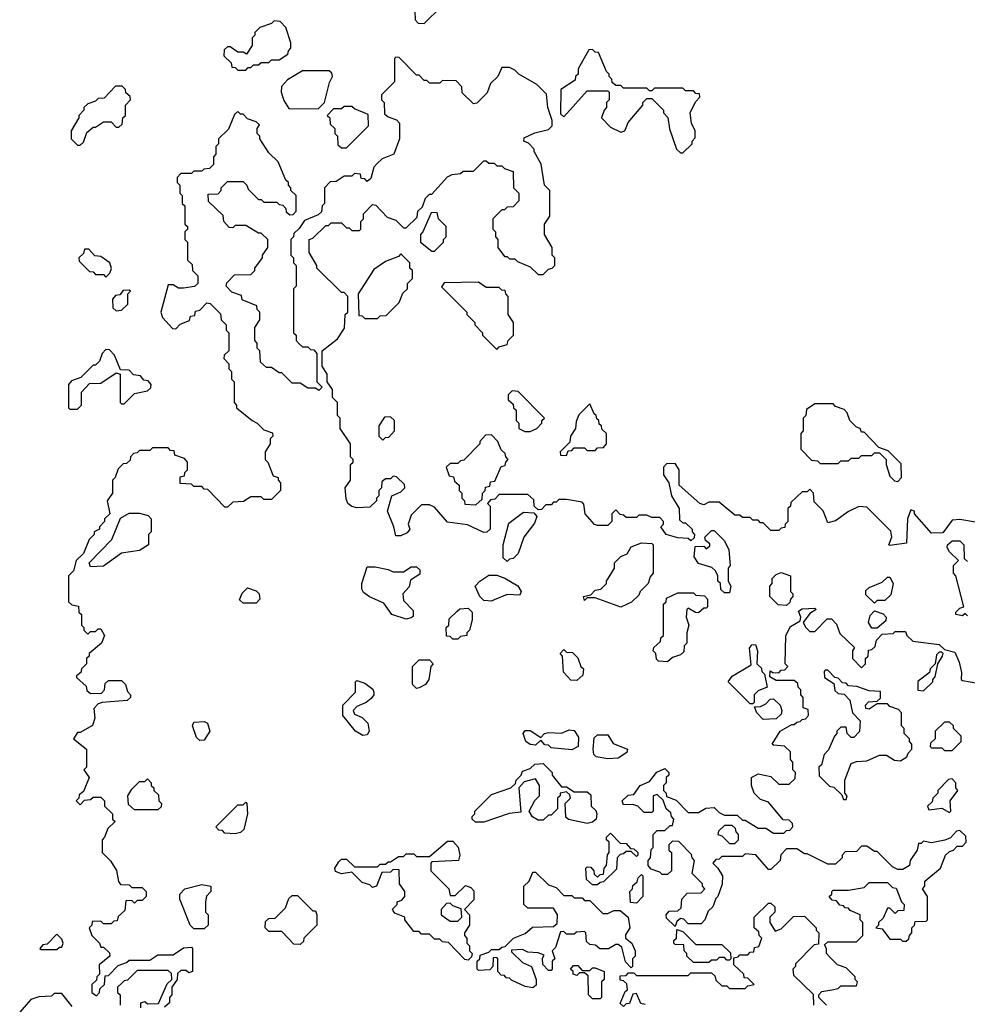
# Model space of a CAD drawing. Extents: x 2769579 to 2883812, y 684207 to 828660.
# Tile 19 of 256: x 2780172 to 2783834, y 733589 to 737395. Entities that reach past the tile are written whole.
import ezdxf

# ---------------------------------------------------------------- set-up
doc = ezdxf.new("R2010")
doc.units = 0

msp = doc.modelspace()

# ---------------------------------------------------------------- linework, layer by layer
at = {"layer": '0CON02XD'}
for points in [[(2781735, 737380), (2781800, 737445), (2781800, 737455), (2781785, 737470), (2781775, 737470), (2781740, 737505), (2781735, 737520), (2781725, 737520), (2781635, 737600), (2781610, 737575), (2781610, 737535), (2781620, 737525), (2781630, 737475), (2781651.7, 737451.7), (2781685, 737440), (2781698.3, 737428.3), (2781700, 737395), (2781711.7, 737381.7), (2781735, 737380)], [(2781045, 737200), (2781055, 737210), (2781065, 737210), (2781075, 737220), (2781095, 737220), (2781105, 737230), (2781135, 737230), (2781145, 737240), (2781175, 737240), (2781208.3, 737261.7), (2781210, 737275), (2781220, 737285), (2781220, 737305), (2781200, 737365), (2781178.3, 737388.3), (2781155, 737390), (2781145, 737380), (2781100, 737365), (2781080, 737345), (2781080, 737335), (2781070, 737325), (2781070, 737295), (2781048.3, 737261.7), (2781035, 737270), (2781015, 737270), (2780985, 737290), (2780975, 737290), (2780961.7, 737278.3), (2780960, 737255), (2780988.3, 737228.3), (2780991.7, 737211.7), (2781005, 737210), (2781015, 737200), (2781045, 737200)], [(2782735, 736880), (2782770, 736915), (2782770, 736925), (2782781.7, 736938.3), (2782782.5, 736965), (2782767.5, 736995), (2782762.5, 737035), (2782783, 737077), (2782800, 737095), (2782798.3, 737108.3), (2782785, 737110), (2782775, 737120), (2782745, 737120), (2782735, 737130), (2782625, 737130), (2782615, 737120), (2782605, 737120), (2782595, 737130), (2782505, 737130), (2782495, 737140), (2782475, 737140), (2782461.7, 737151.7), (2782460, 737165), (2782450, 737175), (2782450, 737185), (2782440, 737195), (2782408.3, 737268.3), (2782395, 737270), (2782385, 737280), (2782371.7, 737278.3), (2782330, 737205), (2782330, 737185), (2782320, 737175), (2782318.3, 737161.7), (2782262.5, 737125), (2782261.7, 737031.7), (2782275, 737020), (2782365, 737120), (2782445, 737120), (2782450, 737115), (2782450, 737085), (2782440, 737075), (2782440, 737055), (2782430, 737045), (2782420, 737015), (2782455, 736980), (2782495, 736960), (2782510, 736965), (2782523, 736997), (2782580, 737065), (2782580, 737075), (2782595, 737090), (2782615, 737090), (2782660, 737045), (2782660, 737035), (2782677, 737017), (2782683, 736973), (2782710, 736895), (2782725, 736880), (2782735, 736880)], [(2783865, 735452.5), (2783805, 735462.5), (2783775, 735460), (2783738.8, 735411.2), (2783695, 735410), (2783630, 735485), (2783630, 735495), (2783615, 735500), (2783602.5, 735465), (2783598.3, 735371.7), (2783535, 735362.5), (2783530, 735365), (2783542.5, 735395), (2783538.3, 735418.3), (2783445, 735510), (2783415, 735512.5), (2783375, 735493.3), (2783325, 735457.5), (2783295, 735450), (2783277, 735497), (2783241.7, 735531.7), (2783240, 735565), (2783225, 735580), (2783215, 735570), (2783195, 735570), (2783151.7, 735528.3), (2783150, 735515), (2783140, 735505), (2783140, 735455), (2783130, 735445), (2783128.3, 735431.7), (2783115, 735430), (2783105, 735420), (2783075, 735420), (2783045, 735450), (2783035, 735450), (2783025, 735460), (2783005, 735460), (2782995, 735470), (2782965, 735470), (2782955, 735480), (2782935, 735480), (2782875, 735530), (2782835, 735530), (2782815, 735520), (2782800, 735525), (2782720, 735595), (2782720, 735655), (2782705, 735680), (2782671.7, 735678.3), (2782660, 735665), (2782660, 735635), (2782680, 735605), (2782690, 735555), (2782720, 735505), (2782721.7, 735461.7), (2782735, 735450), (2782745, 735450), (2782770, 735425), (2782770, 735415), (2782780, 735405), (2782778.3, 735391.7), (2782765, 735380), (2782755, 735390), (2782715, 735392.5), (2782670, 735405), (2782650, 735435), (2782660, 735445), (2782660, 735455), (2782645, 735470), (2782615, 735470), (2782595, 735480), (2782565, 735480), (2782555, 735470), (2782515, 735470), (2782505, 735480), (2782491.7, 735481.7), (2782475, 735500), (2782460, 735485), (2782460, 735455), (2782445, 735440), (2782405, 735440), (2782393.6, 735443.6), (2782357.5, 735485), (2782351.7, 735521.7), (2782345, 735530), (2782285, 735540), (2782255, 735540), (2782245, 735530), (2782235, 735530), (2782225, 735520), (2782205, 735520), (2782188.3, 735501.7), (2782175, 735500), (2782160, 735515), (2782158.3, 735538.3), (2782135, 735560), (2782025, 735560), (2782008.3, 735541.7), (2781991.7, 735538.3), (2781980, 735525), (2781990, 735515), (2781990, 735425), (2781976.7, 735413.3), (2781965, 735412.5), (2781901.7, 735441.7), (2781825, 735452.5), (2781775, 735510), (2781755, 735520), (2781725, 735520), (2781685, 735480), (2781672.5, 735445), (2781680, 735425), (2781669.3, 735410.7), (2781645, 735400), (2781625, 735400), (2781617.5, 735435), (2781592.5, 735495), (2781610, 735555), (2781645, 735570), (2781660, 735585), (2781658.3, 735598.3), (2781628.3, 735628.3), (2781615, 735630), (2781605, 735620), (2781585, 735620), (2781571.7, 735608.3), (2781570, 735585), (2781560, 735575), (2781560, 735555), (2781550, 735545), (2781550, 735535), (2781525, 735510), (2781475, 735507.5), (2781455, 735512.5), (2781440, 735525), (2781433, 735543), (2781430, 735585), (2781450, 735615), (2781450, 735675), (2781460, 735685), (2781460, 735695), (2781450, 735705), (2781450, 735755), (2781410, 735815), (2781410, 735855), (2781400, 735865), (2781400, 735915), (2781380, 735935), (2781380, 735965), (2781360, 735995), (2781360, 736025), (2781340, 736055), (2781340, 736115), (2781399.3, 736160.7), (2781427, 736203), (2781430, 736255), (2781440, 736265), (2781440, 736325), (2781425, 736340), (2781415, 736340), (2781320, 736435), (2781320, 736445), (2781290, 736495), (2781290, 736545), (2781305, 736550), (2781355, 736600), (2781365, 736600), (2781375, 736610), (2781415, 736610), (2781435, 736590), (2781445, 736590), (2781455, 736580), (2781485, 736580), (2781490, 736585), (2781490, 736615), (2781500, 736625), (2781500, 736645), (2781535, 736680), (2781548.3, 736678.3), (2781591.7, 736631.7), (2781625, 736620), (2781655, 736590), (2781665, 736590), (2781708.3, 736631.7), (2781710, 736655), (2781728.3, 736671.7), (2781740, 736705), (2781755, 736720), (2781765, 736720), (2781825, 736787.5), (2781843, 736797), (2781875, 736800), (2781885, 736810), (2781925, 736810), (2781965, 736850), (2781975, 736850), (2781985, 736840), (2782005, 736840), (2782015, 736830), (2782035, 736830), (2782045, 736820), (2782078.3, 736808.3), (2782080, 736745), (2782100, 736725), (2782100, 736695), (2782078.3, 736671.7), (2782055, 736670), (2782045, 736660), (2782035, 736660), (2782000, 736625), (2782000, 736585), (2782010, 736575), (2782010, 736555), (2782020, 736545), (2782020, 736515), (2782045, 736480), (2782055, 736480), (2782065, 736470), (2782085, 736470), (2782095, 736460), (2782145, 736440), (2782175, 736410), (2782195, 736410), (2782215, 736430), (2782230, 736435), (2782240, 736445), (2782240, 736475), (2782230, 736485), (2782230, 736515), (2782200, 736565), (2782200, 736605), (2782220, 736635), (2782220, 736735), (2782200, 736755), (2782187, 736837), (2782160, 736885), (2782160, 736895), (2782138.3, 736918.3), (2782120, 736925), (2782121.7, 736938.3), (2782163, 736957), (2782215, 736970), (2782230, 736985), (2782230, 737005), (2782212.5, 737055), (2782207, 737107), (2782170, 737145), (2782100, 737185), (2782085, 737200), (2782065, 737210), (2782035, 737210), (2782020, 737175), (2781991.7, 737148.3), (2781978.3, 737111.7), (2781938.3, 737071.7), (2781925, 737070), (2781881.7, 737111.7), (2781880, 737135), (2781858.3, 737158.3), (2781805, 737160), (2781795, 737150), (2781755, 737150), (2781745, 737160), (2781735, 737160), (2781715, 737180), (2781705, 737180), (2781638.3, 737248.3), (2781625, 737250), (2781620, 737245), (2781620, 737155), (2781570, 737105), (2781570, 737085), (2781580, 737075), (2781581.7, 737031.7), (2781595, 737020), (2781628.3, 737008.3), (2781640, 736995), (2781640, 736935), (2781617.5, 736875), (2781573, 736857), (2781551.7, 736838.3), (2781540, 736825), (2781528.3, 736781.7), (2781515, 736770), (2781505, 736780), (2781491.7, 736781.7), (2781488.3, 736798.3), (2781465, 736800), (2781455, 736790), (2781425, 736790), (2781395, 736770), (2781371.7, 736768.3), (2781350, 736745), (2781350, 736685), (2781340, 736675), (2781338.3, 736651.7), (2781325, 736640), (2781271.7, 736618.3), (2781251.7, 736588.3)], [(2781325, 737050), (2781350, 737075), (2781368.3, 737151.7), (2781380, 737175), (2781378.3, 737188.3), (2781367, 737197), (2781265, 737197.5), (2781207, 737163), (2781183, 737137), (2781182.5, 737115), (2781193, 737083), (2781211.7, 737051.7), (2781325, 737050)], [(2780405, 736910), (2780418.3, 736921.7), (2780431.7, 736958.3), (2780455, 736980), (2780465, 736980), (2780495, 737000), (2780525, 737000), (2780545, 736980), (2780555, 736980), (2780568.3, 736991.7), (2780570, 737015), (2780580, 737025), (2780580, 737065), (2780600, 737085), (2780598.3, 737098.3), (2780581.7, 737111.7), (2780580, 737125), (2780568.3, 737138.3), (2780541.7, 737138.3), (2780498.3, 737091.7), (2780475, 737090), (2780465, 737080), (2780435, 737070), (2780420, 737055), (2780420, 737045), (2780400, 737025), (2780400, 737015), (2780370, 736965), (2780370, 736935), (2780395, 736910), (2780405, 736910)], [(2781435, 736900), (2781520, 736985), (2781518.3, 737028.3), (2781465, 737050), (2781455, 737060), (2781425, 737060), (2781415, 737050), (2781385, 737050), (2781360, 737025), (2781370, 737015), (2781371.7, 736991.7), (2781390, 736975), (2781390, 736955), (2781400, 736945), (2781401.7, 736911.7), (2781415, 736900), (2781435, 736900)], [(2781251.7, 736588.3), (2781231.7, 736568.3), (2781230, 736555), (2781220, 736545), (2781220, 736485), (2781230, 736475), (2781230, 736455), (2781240, 736445), (2781240, 736365), (2781230, 736355), (2781230, 736185), (2781240, 736175), (2781240, 736155), (2781251.7, 736141.7), (2781265, 736130), (2781285, 736130), (2781295, 736120), (2781308.3, 736118.3), (2781320, 736105), (2781320, 735995), (2781340, 735975), (2781328.3, 735961.7), (2781315, 735970), (2781285, 735970), (2781255, 735990), (2781225, 735990), (2781185, 736030), (2781175, 736030), (2781145, 736050), (2781125, 736050), (2781101.7, 736071.7), (2781100, 736115), (2781090, 736125), (2781090, 736145), (2781080, 736155), (2781080, 736205), (2781100, 736235), (2781100, 736265), (2781090, 736275), (2781088.3, 736288.3), (2781031.7, 736311.7), (2781028.3, 736328.3), (2780991.7, 736341.7), (2780970, 736365), (2780971.7, 736378.3), (2781001.7, 736408.3), (2781065, 736410), (2781080, 736425), (2781080, 736435), (2781110, 736475), (2781110, 736485), (2781130, 736515), (2781130, 736545), (2781105, 736570), (2781095, 736570), (2781045, 736600), (2781005, 736600), (2780995, 736590), (2780981.7, 736591.7), (2780960, 736615), (2780958.3, 736638.3), (2780901.7, 736691.7), (2780900, 736720), (2780938.3, 736721.7), (2780950, 736735), (2780950, 736745), (2780975, 736770), (2781035, 736770), (2781050, 736755), (2781055, 736740), (2781095, 736700), (2781105, 736700), (2781115, 736690), (2781165, 736690), (2781175, 736680), (2781188.3, 736678.3), (2781200, 736665), (2781201.7, 736651.7), (2781215, 736640), (2781228.3, 736641.7), (2781240, 736655), (2781240, 736715), (2781220, 736735), (2781220, 736745), (2781210, 736755), (2781210, 736765), (2781200, 736775), (2781170, 736845), (2781135, 736880), (2781100, 736935), (2781100, 736945), (2781090, 736955), (2781090, 736975), (2781098.3, 736988.3), (2781085, 737000), (2781051.7, 737011.7), (2781035, 737030), (2781025, 737030), (2781015, 737040), (2781001.7, 737028.3), (2780978.3, 736971.7), (2780940, 736935), (2780940, 736915), (2780930, 736905), (2780930, 736875), (2780920, 736865), (2780920, 736835), (2780905, 736820), (2780883, 736817), (2780875, 736810), (2780845, 736810), (2780835, 736800), (2780795, 736800), (2780780, 736785), (2780780, 736765), (2780790, 736755), (2780790, 736725), (2780800, 736715), (2780800, 736685), (2780810, 736675), (2780810, 736605), (2780820, 736595), (2780820, 736585), (2780810, 736575), (2780810, 736545), (2780820, 736535), (2780820, 736465), (2780838.3, 736448.3), (2780840, 736425), (2780860, 736405), (2780860, 736375), (2780847, 736363), (2780805, 736357.5), (2780785, 736357.5), (2780765, 736370), (2780745, 736370), (2780717.5, 736265), (2780723.6, 736243.6), (2780761.7, 736201.7), (2780775, 736200), (2780791.7, 736218.3), (2780828.3, 736231.7), (2780831.7, 736248.3), (2780848.3, 736251.7), (2780851.7, 736268.3), (2780868.3, 736271.7), (2780895, 736300), (2780908.3, 736298.3), (2780948.3, 736258.3), (2780950, 736235), (2780970, 736215), (2780970, 736195), (2780980, 736185), (2780980, 736115), (2780961.7, 736098.3), (2780960, 736085), (2780980, 736065), (2780980, 736045), (2780990, 736035), (2780990, 736005), (2781000, 735995), (2781000, 735915), (2781010, 735905), (2781010, 735895), (2781070, 735845), (2781090, 735835), (2781115, 735810), (2781148.3, 735798.3), (2781150, 735785), (2781140, 735775), (2781140, 735755), (2781120, 735725), (2781120, 735695), (2781130, 735685), (2781151.7, 735631.7), (2781170, 735625), (2781170, 735615), (2781180, 735605), (2781180, 735575), (2781145, 735540), (2781115, 735540), (2781105, 735550), (2781065, 735550), (2781037, 735533), (2780995, 735530), (2780975, 735510), (2780965, 735510), (2780898.3, 735578.3), (2780885, 735580), (2780875, 735590), (2780845, 735590), (2780835, 735600), (2780791.7, 735601.7), (2780791.7, 735628.3), (2780808.3, 735631.7), (2780810, 735645), (2780820, 735655), (2780820, 735685), (2780808.3, 735698.3), (2780771.7, 735711.7), (2780768.3, 735728.3), (2780755, 735730), (2780745, 735740), (2780685, 735740), (2780675, 735730), (2780635, 735730), (2780625, 735720), (2780611.7, 735718.3), (2780600, 735705), (2780598.3, 735691.7), (2780585, 735680), (2780571.7, 735678.3), (2780551.7, 735658.3), (2780540, 735625), (2780530, 735615), (2780530, 735565), (2780510, 735535), (2780520, 735485), (2780500, 735465), (2780500, 735455), (2780480, 735435), (2780480, 735425), (2780460, 735415), (2780460, 735405), (2780440, 735385), (2780418.3, 735331.7), (2780390, 735305), (2780380, 735265), (2780360, 735245), (2780360, 735145), (2780373, 735133), (2780398.3, 735128.3), (2780400, 735105), (2780410, 735095), (2780410, 735055), (2780420, 735045), (2780420, 735035), (2780435, 735020), (2780445, 735030), (2780465, 735030), (2780475, 735040), (2780485, 735040), (2780500, 735015), (2780487.5, 734985), (2780440, 734945), (2780440, 734935), (2780430, 734925), (2780430, 734905), (2780410, 734885), (2780408.3, 734871.7), (2780391.7, 734858.3), (2780391.7, 734851.7), (2780428.3, 734818.3), (2780431.7, 734801.7), (2780445, 734790), (2780488.3, 734791.7), (2780500, 734805), (2780501.7, 734828.3), (2780515, 734840), (2780565, 734840), (2780580, 734825), (2780588.3, 734798.3), (2780600, 734785), (2780600, 734775), (2780587, 734763), (2780490, 734755), (2780475, 734750), (2780458.3, 734731.7), (2780462.5, 734695), (2780453, 734667), (2780405, 734640), (2780395, 734640), (2780380, 734615), (2780430, 734575), (2780430, 734505), (2780420, 734495), (2780440, 734465), (2780418.3, 734411.7), (2780401.7, 734398.3), (2780400, 734385), (2780390, 734375), (2780405, 734360), (2780421.7, 734378.3), (2780445, 734380), (2780455, 734390), (2780485, 734390), (2780500, 734375), (2780500, 734355), (2780530, 734325), (2780530, 734305), (2780540, 734295), (2780511.7, 734268.3), (2780500, 734235), (2780490, 734225), (2780490, 734175), (2780523, 734143), (2780546.2, 734106.2), (2780553.3, 734063.3), (2780561.7, 734051.7), (2780595, 734050), (2780605, 734040), (2780645, 734040), (2780660, 734025), (2780660, 734005), (2780645, 733990), (2780625, 733990), (2780615, 733980), (2780605, 733990), (2780581.7, 733988.3), (2780578.3, 733951.7), (2780551.7, 733928.3), (2780548.3, 733911.7), (2780535, 733910), (2780525, 733900), (2780495, 733900), (2780485, 733910), (2780451.7, 733908.3), (2780450, 733895), (2780440, 733885), (2780450, 733855), (2780480, 733825), (2780485, 733810), (2780495, 733810), (2780518.3, 733788.3), (2780520, 733775), (2780478.3, 733741.7), (2780480, 733705), (2780470, 733695), (2780468.3, 733681.7), (2780450, 733665), (2780450, 733635), (2780468.3, 733621.7), (2780480, 733635), (2780481.7, 733648.3), (2780500, 733665), (2780501.7, 733698.3), (2780515, 733700), (2780551.7, 733738.3), (2780585, 733750), (2780595, 733760), (2780675, 733760), (2780705, 733780), (2780765, 733780), (2780805, 733807.5), (2780835, 733810), (2780840, 733805), (2780840, 733715), (2780825, 733710), (2780815, 733720), (2780795, 733720), (2780781.7, 733708.3), (2780780, 733685), (2780760, 733655), (2780760, 733625), (2780750, 733615), (2780750, 733595), (2780731.7, 733578.3)], [(2781775, 736500), (2781810, 736535), (2781810, 736545), (2781820, 736555), (2781820, 736595), (2781790, 736625), (2781785, 736650), (2781761.7, 736648.3), (2781730, 736575), (2781720, 736565), (2781720, 736535), (2781765, 736500), (2781775, 736500)], [(2780505, 736400), (2780520, 736415), (2780527, 736433), (2780520, 736455), (2780485, 736480), (2780461.7, 736481.7), (2780438.3, 736508.3), (2780421.7, 736508.3), (2780418.3, 736491.7), (2780400, 736475), (2780401.7, 736461.7), (2780441.7, 736421.7), (2780455, 736420), (2780465, 736410), (2780495, 736410), (2780505, 736400)], [(2781555, 736240), (2781565, 736250), (2781588.3, 736251.7), (2781638.3, 736301.7), (2781651.7, 736338.3), (2781670, 736355), (2781670, 736375), (2781690, 736395), (2781690, 736425), (2781680, 736435), (2781680, 736455), (2781645, 736490), (2781635, 736480), (2781585, 736460), (2781540.7, 736429.3), (2781480, 736335), (2781481.7, 736251.7), (2781495, 736250), (2781505, 736240), (2781555, 736240)], [(2782015, 736120), (2782025, 736130), (2782055, 736140), (2782060, 736155), (2782080, 736175), (2782080, 736225), (2782060, 736255), (2782060, 736325), (2782050, 736335), (2782048.3, 736348.3), (2782035, 736350), (2782025, 736360), (2781975, 736360), (2781945, 736380), (2781811.7, 736378.3), (2781801.7, 736361.7), (2781900, 736265), (2781900, 736255), (2781930, 736225), (2781930, 736215), (2781960, 736185), (2781960, 736175), (2782015, 736120)], [(2780545, 736270), (2780565, 736272.5), (2780590, 736295), (2780590, 736335), (2780600, 736345), (2780595, 736350), (2780571.7, 736348.3), (2780558.3, 736331.7), (2780541.7, 736328.3), (2780530, 736315), (2780531.7, 736281.7), (2780545, 736270)], [(2780395, 735890), (2780410, 735905), (2780410, 735955), (2780441.7, 735988.3), (2780485, 735990), (2780545, 736030), (2780560, 736025), (2780560, 735915), (2780565, 735910), (2780575, 735910), (2780615, 735950), (2780665, 735960), (2780678.3, 735971.7), (2780680, 735985), (2780668.3, 735998.3), (2780651.7, 736001.7), (2780638.3, 736018.3), (2780611.7, 736021.7), (2780595, 736040), (2780561.7, 736041.7), (2780538.3, 736098.3), (2780518.3, 736118.3), (2780505, 736120), (2780490, 736105), (2780480, 736075), (2780465, 736060), (2780455, 736060), (2780408.3, 736011.7), (2780371.7, 735998.3), (2780360, 735985), (2780360, 735895), (2780365, 735890), (2780395, 735890)], [(2782145, 735802.5), (2782170, 735815), (2782190, 735835), (2782190, 735845), (2782200, 735855), (2782098.3, 735958.3), (2782075, 735960), (2782060, 735945), (2782060, 735925), (2782078.3, 735908.3), (2782080, 735895), (2782090, 735885), (2782090, 735845), (2782100, 735835), (2782100, 735815), (2782123.6, 735803.6), (2782145, 735802.5)], [(2782285, 735710), (2782291.7, 735728.3), (2782305, 735730), (2782315, 735740), (2782355, 735740), (2782365, 735730), (2782395, 735730), (2782405, 735740), (2782428.3, 735741.7), (2782440, 735755), (2782440, 735795), (2782421.7, 735811.7), (2782420, 735825), (2782411.7, 735831.7), (2782410, 735845), (2782401.7, 735851.7), (2782400, 735865), (2782391.7, 735871.7), (2782375, 735910), (2782333, 735867), (2782321.7, 735841.7), (2782320, 735815), (2782300, 735785), (2782298.3, 735761.7), (2782260, 735725), (2782261.7, 735711.7), (2782285, 735710)], [(2783565, 735610), (2783580, 735625), (2783578.3, 735678.3), (2783528.3, 735728.3), (2783491.7, 735741.7), (2783435, 735800), (2783425, 735800), (2783420, 735815), (2783405, 735820), (2783380, 735845), (2783370, 735875), (2783358.3, 735888.3), (2783325, 735900), (2783315, 735910), (2783245, 735910), (2783211.7, 735888.3), (2783210, 735865), (2783200, 735855), (2783200, 735805), (2783190, 735795), (2783190, 735735), (2783231.7, 735691.7), (2783255, 735690), (2783265, 735680), (2783335, 735680), (2783345, 735690), (2783375, 735690), (2783385, 735700), (2783415, 735700), (2783425, 735710), (2783465, 735710), (2783475, 735720), (2783495, 735720), (2783520, 735695), (2783520, 735675), (2783535, 735630), (2783553, 735613), (2783565, 735610)], [(2781575, 735770), (2781585, 735780), (2781598.3, 735781.7), (2781620, 735805), (2781620, 735845), (2781605, 735860), (2781581.7, 735858.3), (2781560, 735825), (2781560, 735785), (2781575, 735770)], [(2781935, 735520), (2781958.3, 735541.7), (2781960, 735565), (2781970, 735575), (2781971.7, 735588.3), (2781988.3, 735591.7), (2781991.7, 735608.3), (2782008.3, 735611.7), (2782031.7, 735668.3), (2782048.3, 735671.7), (2782050, 735685), (2782060, 735695), (2782050, 735705), (2782048.3, 735718.3), (2782031.7, 735731.7), (2782020, 735765), (2781995, 735790), (2781971.7, 735788.3), (2781950, 735765), (2781950, 735755), (2781888.3, 735691.7), (2781875, 735690), (2781865, 735680), (2781835, 735680), (2781820, 735665), (2781831.7, 735631.7), (2781848.3, 735628.3), (2781851.7, 735611.7), (2781870, 735595), (2781870, 735575), (2781880, 735565), (2781880, 735545), (2781890, 735535), (2781891.7, 735521.7), (2781935, 735520)], [(2780445, 735280), (2780440, 735295), (2780527.5, 735385), (2780561.7, 735468.3), (2780595, 735487.5), (2780635, 735487.5), (2780668.3, 735478.3), (2780680, 735465), (2780680, 735415), (2780670, 735405), (2780670, 735365), (2780635, 735342.5), (2780565, 735332.5), (2780495, 735282.5), (2780445, 735280)], [(2782055, 735300), (2782040, 735315), (2782040, 735365), (2782061.7, 735448.3), (2782118.3, 735491.7), (2782158.3, 735488.3), (2782170, 735475), (2782161.7, 735448.3), (2782120, 735395), (2782098.3, 735331.7), (2782078.3, 735311.7), (2782065, 735310), (2782055, 735300)], [(2782915, 735180), (2782895, 735180), (2782881.7, 735191.7), (2782880, 735215), (2782870, 735225), (2782870, 735245), (2782860, 735265), (2782847, 735277), (2782795, 735292.5), (2782778.3, 735318.3), (2782781.7, 735358.3), (2782815, 735360), (2782825, 735350), (2782838.3, 735361.7), (2782838.3, 735368.3), (2782821.7, 735381.7), (2782820, 735395), (2782845, 735420), (2782855, 735420), (2782895, 735380), (2782912.5, 735345), (2782917.5, 735285), (2782910, 735275), (2782910, 735225), (2782920, 735205), (2782915, 735180)], [(2782495, 735123.8), (2782395, 735160), (2782365, 735160), (2782355, 735150), (2782350, 735165), (2782378.3, 735171.7), (2782395, 735190), (2782417, 735193), (2782440, 735215), (2782440, 735225), (2782470, 735275), (2782470, 735295), (2782495, 735320), (2782519.3, 735330.7), (2782535, 735356.7), (2782575, 735372.5), (2782615, 735370), (2782620, 735365), (2782620, 735255), (2782608.3, 735241.7), (2782600, 735215), (2782570, 735185), (2782565, 735170), (2782536.1, 735143.9), (2782495, 735123.8)], [(2783835, 735090), (2783825, 735100), (2783815, 735090), (2783790, 735095), (2783790, 735105), (2783805, 735120), (2783820, 735125), (2783790, 735245), (2783780, 735255), (2783780, 735285), (2783800, 735305), (2783765, 735337.5), (2783756.2, 735355), (2783756.7, 735365), (2783775, 735380), (2783805, 735380), (2783820, 735365), (2783821.7, 735311.7), (2783835, 735300)], [(2781665, 735077.5), (2781610, 735095), (2781579.3, 735139.3), (2781523.9, 735163.9), (2781500.7, 735180.7), (2781493.6, 735193.6), (2781493.3, 735215), (2781515, 735280), (2781545, 735280), (2781595, 735270), (2781615, 735260), (2781655, 735260), (2781685, 735280), (2781705, 735280), (2781718.3, 735268.3), (2781718.3, 735251.7), (2781681.7, 735228.3), (2781677, 735203), (2781652.5, 735175), (2781655, 735150), (2781691.7, 735111.7), (2781691.7, 735088.3), (2781685, 735082.5), (2781665, 735077.5)], [(2783135, 735130), (2783103, 735133), (2783070, 735165), (2783070, 735205), (2783080, 735215), (2783080, 735235), (2783095, 735250), (2783115, 735257.5), (2783150, 735245), (2783150, 735185), (2783160, 735175), (2783160, 735165), (2783150, 735155), (2783148.3, 735141.7), (2783135, 735130)], [(2781995, 735147.5), (2781965, 735150), (2781950, 735165), (2781932.5, 735205), (2781950, 735225), (2781985, 735247.5), (2782015, 735247.5), (2782046.7, 735236.7), (2782096.4, 735206.4), (2782110, 735185), (2782105, 735170), (2782055, 735172.5), (2782005, 735152.5), (2781995, 735147.5)], [(2783475, 735140), (2783441.7, 735171.7), (2783441.7, 735188.3), (2783455, 735200), (2783505, 735220), (2783525, 735240), (2783535, 735240), (2783547.5, 735215), (2783538.3, 735171.7), (2783515, 735150), (2783485, 735150), (2783475, 735140)], [(2781085, 735140), (2781035, 735140), (2781021.7, 735151.7), (2781031.7, 735178.3), (2781051.7, 735198.3), (2781085, 735187.5), (2781097.5, 735175), (2781100, 735155), (2781085, 735140)], [(2782675, 734912.5), (2782640, 734915), (2782633, 734923), (2782630, 734945), (2782620, 734955), (2782621.7, 734968.3), (2782648.3, 734991.7), (2782650, 735005), (2782660, 735015), (2782660, 735135), (2782670, 735145), (2782671.7, 735158.3), (2782715, 735180), (2782775, 735180), (2782785, 735170), (2782818.3, 735168.3), (2782830, 735155), (2782830, 735125), (2782825, 735120), (2782815, 735120), (2782795, 735102.5), (2782783, 735103), (2782755, 735120), (2782750, 735115), (2782747.5, 735085), (2782757.5, 735055), (2782750, 735025), (2782750, 734985), (2782740, 734975), (2782738.3, 734951.7), (2782725, 734940), (2782695, 734930), (2782675, 734912.5)], [(2781865, 735000), (2781845, 735000), (2781835, 735010), (2781821.7, 735011.7), (2781820, 735045), (2781830, 735055), (2781831.7, 735078.3), (2781861.7, 735108.3), (2781873, 735117), (2781905, 735120), (2781920, 735105), (2781920, 735075), (2781910, 735035), (2781900, 735025), (2781900, 735015), (2781875, 735010), (2781865, 735000)], [(2783081.7, 734871.7), (2783105, 734870), (2783115, 734880), (2783128.3, 734881.7), (2783140, 734895), (2783130, 734905), (2783132.5, 735015), (2783150.7, 735049.3), (2783188.3, 735071.7), (2783190, 735085), (2783181.7, 735108.3), (2783195, 735117.5), (2783245, 735120), (2783250, 735115), (2783225, 735100), (2783200, 735065), (2783210, 735045), (2783225, 735030), (2783245, 735030), (2783291.7, 735078.3), (2783308.3, 735078.3), (2783328.3, 735058.3), (2783341.7, 735021.7), (2783398.3, 734968.3), (2783390, 734955), (2783390, 734925), (2783425, 734890), (2783440, 734905), (2783440, 734925), (2783450, 734935), (2783451.7, 734958.3), (2783465, 734960), (2783478.3, 734971.7), (2783483, 734997), (2783505, 735020), (2783547.5, 735022.5), (2783555, 735030), (2783595, 735030), (2783600, 735015), (2783623, 734993), (2783725, 734980), (2783745, 734960), (2783785, 734950), (2783801.7, 734911.7), (2783811.7, 734871.7), (2783810, 734845), (2783815, 734840), (2783875, 734830)], [(2783485, 735042.5), (2783465, 735042.5), (2783452.5, 735065), (2783458.3, 735091.7), (2783475, 735110), (2783508.3, 735098.3), (2783520, 735085), (2783518.3, 735071.7), (2783485, 735042.5)], [(2782325, 734840), (2782301.7, 734841.7), (2782273, 734873), (2782270, 734935), (2782260, 734945), (2782275, 734960), (2782285, 734950), (2782308.3, 734948.3), (2782328.3, 734928.3), (2782340, 734895), (2782350, 734885), (2782348.3, 734861.7), (2782325, 734840)], [(2783005, 734750), (2782995, 734750), (2782910, 734835), (2782925, 734857.5), (2782998.3, 734901.7), (2782992.5, 734965), (2783001.7, 734978.3), (2783015, 734980), (2783022.5, 734955), (2783020, 734905), (2783038.3, 734888.3), (2783040, 734875), (2783050, 734865), (2783060, 734815), (2783025, 734800), (2783010, 734785), (2783010, 734755), (2783005, 734750)], [(2783665, 734800), (2783700, 734835), (2783700, 734845), (2783710, 734855), (2783720, 734905), (2783737.5, 734935), (2783740, 734945), (2783735, 734950), (2783725, 734950), (2783715, 734940), (2783710, 734905), (2783690, 734885), (2783688.3, 734871.7), (2783643, 734837), (2783643, 734803), (2783665, 734800)], [(2781705, 734810), (2781690, 734825), (2781690, 734895), (2781715, 734920), (2781755, 734920), (2781770, 734905), (2781760, 734895), (2781752.5, 734845), (2781740, 734825), (2781715, 734812.5), (2781705, 734810)], [(2783290, 733585), (2783260, 733615), (2783260, 733625), (2783271.7, 733638.3), (2783310, 733645), (2783335, 733650), (2783345, 733660), (2783405, 733660), (2783410, 733675), (2783400, 733685), (2783400, 733695), (2783365, 733730), (2783331.7, 733741.7), (2783301.7, 733771.7), (2783290, 733785), (2783290, 733805), (2783281.7, 733818.3), (2783295, 733830), (2783405, 733830), (2783430, 733855), (2783430, 733905), (2783420, 733915), (2783420, 733935), (2783381.7, 733951.7), (2783375, 733960), (2783361.7, 733961.7), (2783355, 733970), (2783341.7, 733971.7), (2783328.3, 733988.3), (2783311.7, 733991.7), (2783300, 734005), (2783310, 734015), (2783310, 734025), (2783315, 734030), (2783375, 734030), (2783435, 734040), (2783455, 734060), (2783525, 734060), (2783545, 734040), (2783558.3, 734038.3), (2783580, 733985), (2783590, 733975), (2783588.3, 733951.7), (2783565, 733950), (2783555, 733940), (2783535, 733960), (2783525, 733960), (2783508.3, 733921.7), (2783490, 733905), (2783490, 733895), (2783480, 733885), (2783505, 733880), (2783535, 733840), (2783575, 733840), (2783583, 733833), (2783597, 733833), (2783608.3, 733841.7), (2783610, 733855), (2783620, 733865), (2783620, 733885), (2783630, 733895), (2783631.7, 733908.3), (2783675, 733910), (2783680, 733915), (2783680, 734005), (2783660, 734035), (2783670, 734045), (2783670, 734065), (2783730, 734115), (2783750, 734165), (2783765, 734180), (2783780, 734185), (2783795, 734200), (2783815, 734200), (2783830, 734215), (2783828.3, 734238.3), (2783805, 734260), (2783791.7, 734258.3), (2783768.3, 734231.7), (2783747, 734223), (2783695, 734212.5), (2783665, 734220), (2783655, 734210), (2783645, 734210), (2783640, 734185), (2783612.5, 734145), (2783610, 734125), (2783585, 734110), (2783565, 734110), (2783545, 734120), (2783485, 734180), (2783475, 734180), (2783445, 734200), (2783425, 734200), (2783405, 734180), (2783361.7, 734178.3), (2783350, 734165), (2783350, 734155), (2783325, 734130), (2783295, 734130), (2783215, 734170), (2783205, 734170), (2783175, 734190), (2783135, 734190), (2783113, 734167), (2783110, 734145), (2783075, 734110), (2783065, 734110), (2783017, 734167), (2782975, 734170), (2782965, 734160), (2782885, 734160), (2782875, 734150), (2782861.7, 734148.3), (2782850, 734135), (2782870, 734115), (2782887.5, 734085), (2782887, 734053), (2782870, 734005), (2782861.7, 733998.3), (2782850, 733965), (2782831.7, 733948.3), (2782820, 733915), (2782805, 733900), (2782755, 733900), (2782738.3, 733918.3), (2782725, 733920), (2782711.7, 733908.3), (2782705, 733890), (2782671.7, 733921.7), (2782670, 733935), (2782681.7, 733948.3), (2782715, 733950), (2782728.3, 733961.7), (2782730, 733995), (2782751.7, 734018.3), (2782805, 734020), (2782820, 734035), (2782810, 734045), (2782810, 734055), (2782770, 734095), (2782780, 734145), (2782770, 734155), (2782768.3, 734168.3), (2782718.3, 734218.3), (2782695, 734220), (2782680, 734205), (2782680, 734185), (2782690, 734175), (2782690, 734105), (2782675, 734090), (2782655, 734090), (2782645, 734100), (2782611.7, 734111.7), (2782600, 734125), (2782600, 734145), (2782610, 734155), (2782612.5, 734187.5), (2782620, 734195), (2782620, 734245), (2782635, 734260), (2782665, 734260), (2782685, 734280), (2782695, 734280), (2782700, 734305), (2782690, 734315), (2782688.3, 734328.3), (2782670, 734345), (2782658.3, 734378.3), (2782635, 734400), (2782620, 734395), (2782620, 734335), (2782615, 734330), (2782585, 734330), (2782560, 734355), (2782541.7, 734361.7), (2782505, 734360), (2782500, 734375), (2782523, 734397), (2782545, 734400), (2782570, 734435), (2782605, 734450), (2782633.6, 734486.4), (2782665, 734500), (2782680, 734485), (2782680, 734475), (2782670, 734465), (2782670, 734445), (2782660, 734435), (2782660, 734415), (2782670, 734405), (2782671.7, 734391.7), (2782708.3, 734378.3), (2782755, 734330), (2782795, 734330), (2782823, 734347), (2782855, 734350), (2782875, 734330), (2782895, 734320), (2782945, 734320), (2782965, 734300), (2782975, 734300), (2783025, 734270), (2783055, 734270), (2783085, 734250), (2783125, 734250), (2783135, 734260), (2783148.3, 734261.7), (2783160, 734275), (2783158.3, 734288.3), (2783145, 734300), (2783121.7, 734301.7), (2783065, 734370), (2783035, 734380), (2783010, 734405), (2783000, 734435), (2783000, 734465), (2783025, 734480), (2783075, 734470), (2783105, 734440), (2783145, 734440), (2783168.3, 734461.7), (2783170, 734485), (2783160, 734495), (2783160, 734525), (2783150, 734535), (2783150, 734565), (2783127, 734587), (2783085, 734590), (2783080, 734595), (2783110, 734645), (2783155, 734670), (2783165, 734670), (2783175, 734680), (2783188.3, 734681.7), (2783195, 734690), (2783208.3, 734691.7), (2783220, 734705), (2783218.3, 734728.3), (2783200, 734735), (2783200, 734775), (2783190, 734785), (2783190, 734805), (2783180, 734815), (2783178.3, 734828.3), (2783165, 734840), (2783095, 734840), (2783070, 734855), (2783071.7, 734878.3), (2783081.7, 734871.7)], [(2783365, 734380), (2783370, 734395), (2783360, 734405), (2783360, 734455), (2783385, 734520), (2783405, 734527.5), (2783445, 734530), (2783495, 734552.5), (2783521.7, 734551.7), (2783553, 734533), (2783575, 734530), (2783600, 734545), (2783605, 734560), (2783620, 734575), (2783620, 734595), (2783610, 734605), (2783610, 734615), (2783590, 734635), (2783590, 734655), (2783580, 734665), (2783580, 734715), (2783568.3, 734728.3), (2783535, 734740), (2783525, 734750), (2783485, 734750), (2783455, 734730), (2783441.7, 734731.7), (2783440, 734745), (2783451.7, 734758.3), (2783485, 734760), (2783498.3, 734771.7), (2783498.3, 734798.3), (2783455, 734800), (2783407, 734817), (2783375, 734820), (2783365, 734830), (2783351.7, 734831.7), (2783335, 734850), (2783321.7, 734851.7), (2783295, 734880), (2783285, 734880), (2783280, 734875), (2783281.7, 734851.7), (2783318.3, 734828.3), (2783321.7, 734801.7), (2783335, 734790), (2783358.3, 734788.3), (2783380, 734765), (2783390, 734715), (2783420, 734685), (2783417, 734643), (2783395, 734620), (2783385, 734620), (2783370, 734635), (2783365, 734660), (2783345, 734660), (2783330, 734645), (2783330, 734635), (2783320, 734625), (2783297, 734573), (2783280, 734555), (2783270, 734515), (2783260, 734505), (2783261.7, 734471.7), (2783301.7, 734431.7), (2783318.3, 734428.3), (2783348.3, 734398.3), (2783355, 734380), (2783365, 734380)], [(2781498.3, 734628.3), (2781470, 734645), (2781420, 734705), (2781420, 734745), (2781470, 734795), (2781470, 734835), (2781475, 734840), (2781505, 734830), (2781536.4, 734806.4), (2781540, 734795), (2781540, 734785), (2781529.3, 734770.7), (2781510, 734755), (2781475, 734740), (2781460, 734725), (2781465, 734710), (2781495, 734697.5), (2781517.5, 734675), (2781522.5, 734645), (2781515, 734630), (2781498.3, 734628.3)], [(2783045, 734690), (2783020, 734715), (2783011.7, 734738.3), (2783035, 734740), (2783055, 734750), (2783071.7, 734768.3), (2783085, 734770), (2783110, 734745), (2783117.5, 734725), (2783115, 734710), (2783095, 734692.5), (2783045, 734690)], [(2780868.3, 734608.3), (2780855, 734620), (2780840, 734665), (2780845, 734680), (2780885, 734682.5), (2780897.5, 734675), (2780906.7, 734645), (2780885, 734610), (2780868.3, 734608.3)], [(2782305, 734572.5), (2782225, 734580), (2782215, 734590), (2782201.7, 734591.7), (2782185, 734610), (2782165, 734590), (2782145, 734592.5), (2782127.5, 734605), (2782117.5, 734635), (2782125, 734647.5), (2782145, 734647.5), (2782185, 734620), (2782200, 734635), (2782215, 734640), (2782265, 734637.5), (2782295, 734650), (2782315, 734647.5), (2782331.7, 734621.7), (2782330, 734585), (2782305, 734572.5)], [(2783775, 734570), (2783810, 734605), (2783810, 734625), (2783780, 734655), (2783780, 734665), (2783765, 734680), (2783745, 734680), (2783710, 734645), (2783710, 734615), (2783691.7, 734598.3), (2783690, 734585), (2783695, 734580), (2783735, 734580), (2783745, 734570), (2783775, 734570)], [(2782445, 734537.5), (2782400, 734545), (2782390, 734555), (2782387.5, 734575), (2782391.7, 734618.3), (2782405, 734630), (2782445, 734630), (2782465, 734597.5), (2782520, 734575), (2782518.3, 734561.7), (2782485, 734540), (2782445, 734537.5)], [(2782365, 734287.5), (2782293, 734303), (2782281.7, 734311.7), (2782280, 734365), (2782300, 734385), (2782298.3, 734398.3), (2782285, 734410), (2782260, 734405), (2782260, 734395), (2782250, 734385), (2782250, 734345), (2782225, 734320), (2782215, 734320), (2782195, 734300), (2782175, 734300), (2782153.6, 734313.6), (2782140, 734335), (2782163, 734377), (2782180, 734395), (2782180, 734435), (2782165, 734460), (2782121.7, 734448.3), (2782100, 734425), (2782108.3, 734331.7), (2782063, 734327), (2781965, 734292.5), (2781933, 734293), (2781920, 734305), (2781920, 734315), (2781930, 734325), (2781930, 734335), (2781995, 734400), (2782070, 734425), (2782088.3, 734441.7), (2782090, 734455), (2782110, 734475), (2782115, 734490), (2782145, 734500), (2782163, 734517), (2782195, 734520), (2782230, 734485), (2782230, 734475), (2782265, 734430), (2782285, 734430), (2782315, 734410), (2782365, 734410), (2782378.3, 734398.3), (2782380, 734355), (2782398.3, 734338.3), (2782402.5, 734325), (2782400, 734305), (2782385, 734292.5), (2782365, 734287.5)], [(2780705, 734340), (2780615, 734340), (2780591.7, 734361.7), (2780590, 734395), (2780605, 734420), (2780635, 734450), (2780655, 734450), (2780665, 734460), (2780680, 734445), (2780680, 734435), (2780690, 734425), (2780690, 734415), (2780708.3, 734398.3), (2780710, 734375), (2780720, 734365), (2780718.3, 734351.7), (2780705, 734340)], [(2783765, 734330), (2783770, 734335), (2783767.5, 734375), (2783797.5, 734415), (2783790, 734425), (2783790, 734445), (2783775, 734460), (2783761.7, 734458.3), (2783720, 734415), (2783720, 734405), (2783700, 734385), (2783698.3, 734371.7), (2783680, 734355), (2783685, 734340), (2783735, 734347.5), (2783765, 734330)], [(2781005, 734247.5), (2780965, 734250), (2780955, 734260), (2780941.7, 734261.7), (2780930, 734275), (2781015, 734360), (2781035, 734360), (2781045, 734370), (2781050, 734365), (2781052.5, 734325), (2781037.5, 734265), (2781025, 734252.5), (2781005, 734247.5)], [(2782935, 734210), (2782950, 734225), (2782950, 734245), (2782940, 734255), (2782938.3, 734268.3), (2782925, 734280), (2782895, 734280), (2782871.7, 734258.3), (2782870, 734245), (2782885, 734240), (2782915, 734210), (2782935, 734210)], [(2782405, 734050), (2782385, 734050), (2782361.7, 734071.7), (2782360, 734115), (2782365, 734120), (2782378.3, 734118.3), (2782390, 734105), (2782391.7, 734091.7), (2782405, 734080), (2782415, 734090), (2782428.3, 734091.7), (2782430, 734115), (2782440, 734125), (2782443, 734167), (2782450, 734175), (2782450, 734215), (2782440, 734225), (2782440, 734235), (2782455, 734250), (2782491.7, 734211.7), (2782515, 734210), (2782531.7, 734191.7), (2782545, 734190), (2782560, 734175), (2782560, 734165), (2782555, 734160), (2782535, 734180), (2782515, 734180), (2782505, 734170), (2782491.7, 734168.3), (2782480, 734155), (2782478.3, 734111.7), (2782428.3, 734061.7), (2782415, 734060), (2782405, 734050)], [(2781905, 733760), (2781891.7, 733761.7), (2781828.3, 733828.3), (2781805, 733830), (2781795, 733840), (2781775, 733840), (2781755, 733860), (2781725, 733860), (2781715, 733870), (2781695, 733870), (2781660, 733915), (2781660, 733925), (2781621.7, 733941.7), (2781615, 733950), (2781613, 733957), (2781630, 733975), (2781630, 733985), (2781648.3, 733991.7), (2781660, 734005), (2781660, 734025), (2781640, 734055), (2781638.3, 734108.3), (2781615, 734110), (2781605, 734100), (2781571.7, 734098.3), (2781550, 734045), (2781535, 734040), (2781525, 734050), (2781495, 734060), (2781455, 734100), (2781415, 734092.5), (2781391.7, 734101.7), (2781390, 734115), (2781405, 734140), (2781415, 734150), (2781435, 734150), (2781465, 734120), (2781555, 734120), (2781565, 734130), (2781585, 734130), (2781595, 734140), (2781605, 734140), (2781635, 734160), (2781655, 734160), (2781665, 734170), (2781695, 734170), (2781705, 734160), (2781755, 734160), (2781825, 734220), (2781845, 734220), (2781866.4, 734196.4), (2781872.5, 734165), (2781867.5, 734145), (2781765, 734140), (2781760, 734135), (2781760, 734105), (2781830, 734035), (2781835, 734010), (2781855, 734010), (2781895, 734047.5), (2781915, 734040), (2781927, 734027), (2781927, 733993), (2781890, 733955), (2781910, 733935), (2781910, 733895), (2781890, 733865), (2781890, 733855), (2781900, 733845), (2781900, 733825), (2781910, 733815), (2781910, 733795), (2781920, 733785), (2781918.3, 733771.7), (2781905, 733760)], [(2782155, 733652.5), (2782125, 733657.5), (2782071.7, 733681.7), (2782065, 733690), (2782051.7, 733691.7), (2782045, 733700), (2782031.7, 733701.7), (2782020, 733715), (2782020, 733765), (2782015, 733770), (2782001.7, 733768.3), (2782000, 733735), (2781988.3, 733721.7), (2781945, 733720), (2781940, 733725), (2781940, 733755), (2781950, 733765), (2781951.7, 733778.3), (2781985, 733790), (2781995, 733800), (2782025, 733800), (2782035, 733810), (2782048.3, 733811.7), (2782080, 733845), (2782125, 733862.5), (2782153, 733887), (2782235, 733890), (2782248.3, 733901.7), (2782250, 733935), (2782235, 733960), (2782135, 733960), (2782120, 733975), (2782120, 734045), (2782140, 734065), (2782155, 734100), (2782165, 734100), (2782215, 734050), (2782245, 734040), (2782275, 734010), (2782305, 734010), (2782315, 734000), (2782345, 734000), (2782355, 733990), (2782375, 733990), (2782425, 733940), (2782445, 733940), (2782468.3, 733951.7), (2782491.7, 733951.7), (2782522.5, 733925), (2782530, 733885), (2782513, 733857), (2782512.5, 733845), (2782537.5, 733825), (2782550, 733795), (2782550, 733775), (2782540, 733765), (2782540, 733735), (2782535, 733730), (2782513, 733753), (2782499.3, 733809.3), (2782485, 733820), (2782475, 733820), (2782447, 733803), (2782413, 733803), (2782397.5, 733817.5), (2782375, 733820), (2782361.7, 733831.7), (2782360, 733865), (2782355, 733870), (2782323, 733867), (2782315, 733860), (2782285, 733860), (2782275, 733870), (2782261.7, 733868.3), (2782241.7, 733808.3), (2782230, 733795), (2782240, 733765), (2782230, 733755), (2782230, 733725), (2782225, 733720), (2782215, 733720), (2782193, 733743), (2782192.5, 733767.5), (2782198.3, 733778.3), (2782175, 733787.5), (2782135, 733790), (2782115, 733800), (2782071.7, 733798.3), (2782071.7, 733791.7), (2782115, 733750), (2782150, 733735), (2782167.5, 733685), (2782167, 733663), (2782155, 733652.5)], [(2782555, 733980), (2782531.7, 733981.7), (2782530, 734025), (2782540, 734035), (2782541.7, 734048.3), (2782558.3, 734061.7), (2782561.7, 734078.3), (2782575, 734090), (2782580, 734085), (2782580, 734005), (2782555, 733980)], [(2780885, 733880), (2780845, 733880), (2780830, 733895), (2780790, 733995), (2780790, 734015), (2780810, 734035), (2780875, 734052.5), (2780910, 734045), (2780910, 734025), (2780893.3, 734006.7), (2780890, 733985), (2780890, 733945), (2780900, 733935), (2780900, 733895), (2780885, 733880)], [(2781255, 733820), (2781231.7, 733821.7), (2781185, 733870), (2781135, 733870), (2781120, 733885), (2781121.7, 733908.3), (2781135, 733920), (2781158.3, 733921.7), (2781198.3, 733961.7), (2781211.7, 733998.3), (2781225, 734010), (2781245, 734010), (2781305, 733950), (2781315, 733950), (2781320, 733935), (2781320, 733895), (2781270, 733845), (2781268.3, 733831.7), (2781255, 733820)], [(2781865, 733910), (2781880, 733925), (2781878.3, 733958.3), (2781845, 733970), (2781835, 733980), (2781821.7, 733978.3), (2781800, 733955), (2781800, 733935), (2781835, 733910), (2781865, 733910)], [(2782588.3, 733588.3), (2782571.7, 733591.7), (2782555, 733630), (2782541.7, 733628.3), (2782528.3, 733591.7), (2782515, 733590), (2782505, 733580), (2782491.7, 733591.7), (2782511.7, 733638.3), (2782520, 733645), (2782518.3, 733668.3), (2782505, 733680), (2782491.7, 733681.7), (2782491.7, 733698.3), (2782515, 733700), (2782525, 733710), (2782545, 733710), (2782555, 733700), (2782755, 733700), (2782765, 733710), (2782845, 733710), (2782858.3, 733698.3), (2782861.7, 733681.7), (2782885, 733660), (2782905, 733660), (2782915, 733650), (2782975, 733650), (2782985, 733660), (2783010, 733665), (2782985, 733690), (2782971.7, 733691.7), (2782970, 733705), (2782931.7, 733741.7), (2782931.7, 733768.3), (2782948.3, 733771.7), (2782955, 733780), (2782985, 733780), (2782995, 733790), (2783008.3, 733791.7), (2783011.7, 733808.3), (2783028.3, 733811.7), (2783040, 733845), (2783030, 733855), (2783028.3, 733868.3), (2783010, 733885), (2783010, 733925), (2783065, 733980), (2783075, 733980), (2783090, 733965), (2783090, 733945), (2783070, 733925), (2783070, 733905), (2783091.7, 733871.7), (2783115, 733880), (2783161.7, 733928.3), (2783205, 733930), (2783250, 733885), (2783250, 733875), (2783260, 733865), (2783258.3, 733821.7), (2783241.7, 733818.3), (2783170, 733745), (2783170, 733735), (2783160, 733725), (2783161.7, 733701.7), (2783238.3, 733628.3), (2783240, 733585)], [(2780315, 733800), (2780325, 733810), (2780335, 733810), (2780340, 733825), (2780335, 733840), (2780315, 733860), (2780278.3, 733821.7), (2780261.7, 733818.3), (2780250, 733805), (2780255, 733800), (2780315, 733800)], [(2782835, 733750), (2782775, 733750), (2782750, 733775), (2782750, 733785), (2782740, 733795), (2782738.3, 733818.3), (2782705, 733820), (2782700, 733825), (2782700, 733835), (2782710, 733845), (2782711.7, 733878.3), (2782735, 733870), (2782785, 733820), (2782885, 733820), (2782918.3, 733788.3), (2782920, 733765), (2782915, 733760), (2782905, 733760), (2782895, 733770), (2782875, 733770), (2782865, 733760), (2782845, 733760), (2782835, 733750)], [(2782415, 733610), (2782385, 733610), (2782370, 733625), (2782368.3, 733698.3), (2782355, 733710), (2782335, 733710), (2782325, 733700), (2782310, 733705), (2782310, 733715), (2782300, 733725), (2782311.7, 733738.3), (2782328.3, 733738.3), (2782345, 733720), (2782375, 733720), (2782385, 733730), (2782395, 733730), (2782430, 733715), (2782430, 733685), (2782420, 733675), (2782420, 733615), (2782415, 733610)], [(2780640, 733575), (2780640, 733595), (2780655, 733600), (2780665, 733590), (2780708.3, 733591.7), (2780741.7, 733668.3), (2780760, 733685), (2780758.3, 733708.3), (2780745, 733720), (2780625, 733720), (2780588.3, 733681.7), (2780575, 733680), (2780568.3, 733671.7), (2780550, 733655), (2780550, 733635), (2780560, 733625), (2780560, 733585)], [(2780375, 733580), (2780335, 733630), (2780305, 733630), (2780295, 733620), (2780245, 733617.5), (2780215, 733607.5), (2780171.7, 733558.3)]]:
    msp.add_lwpolyline(points, dxfattribs=at)

doc.saveas('drawing.dxf')
